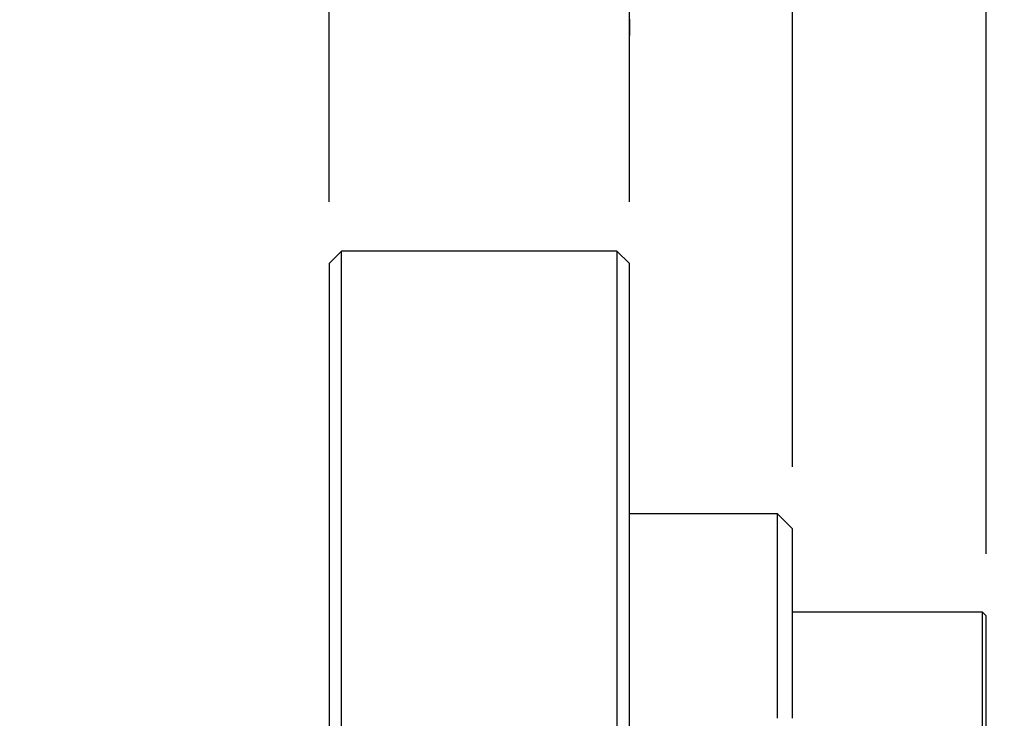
# Model space of a CAD drawing. Extents: x 0 to 283, y 0 to 196.
# Tile 10 of 31: x 115 to 147, y 130 to 152. Entities that reach past the tile are written whole.
import ezdxf

# ---------------------------------------------------------------- set-up
doc = ezdxf.new("R2010")
doc.units = 0
doc.layers.get('DEFPOINTS').update_dxf_attribs({"linetype": 'CONTINUOUS'})
doc.layers.add('DIM', color=7, linetype='CONTINUOUS')
doc.layers.add('VISIBLE', color=255, linetype='CONTINUOUS')
doc.styles.add('SANSSERIF', font='sanss___.ttf')
doc.dimstyles.new('ISO-25$0', dxfattribs={"dimtxt": 2.5, "dimasz": 2.5, "dimexe": 1.25, "dimexo": 1, "dimgap": 0.6, "dimtad": 1, "dimdec": 1, "dimzin": 9, "dimdsep": 46, "dimtxsty": 'SANSSERIF', "dimcen": 0.75, "dimadec": 1, "dimazin": 0, "dimtfac": 1, "dimtdec": 1, "dimtmove": 0, "dimatfit": 3, "dimfxl": 1, "dimarcsym": 0})

# ---------------------------------------------------------------- blocks, each defined once
blk = doc.blocks.new('*D21')
at = {"layer": 'DEFPOINTS', "color": 0, "transparency": 16777216}
for p in [(124.855, 173.982), (124.855, 144.313), (134.555, 144.313)]:
    blk.add_point(p, dxfattribs=at)
at = {"layer": 'DIM', "color": 0, "lineweight": -2, "transparency": 16777216}
for p, q in [((124.855, 146.313), (124.855, 176.482)), ((134.555, 146.313), (134.555, 176.482)), ((119.855, 173.982), (114.855, 173.982)), ((124.855, 173.982), (134.555, 173.982)), ((139.555, 173.982), (160.216, 173.982))]:
    blk.add_line(p, q, dxfattribs=at)
at = {"layer": 'DIM', "color": 0, "transparency": 16777216}
for points in [[(119.855, 174.815), (119.855, 173.149), (124.855, 173.982)], [(139.555, 174.815), (139.555, 173.149), (134.555, 173.982)]]:
    blk.add_solid(points, dxfattribs=at)
at = {"layer": 'DIM', "color": 0, "transparency": 16777216, "insert": (152.816, 177.757), "char_height": 5, "attachment_point": 5, "style": 'SANSSERIF'}
blk.add_mtext('19.4', dxfattribs=at)
blk = doc.blocks.new('*D22')
at = {"layer": 'DEFPOINTS', "color": 0, "transparency": 16777216}
for p in [(139.83, 164.082), (134.555, 144.313), (139.83, 135.738)]:
    blk.add_point(p, dxfattribs=at)
at = {"layer": 'DIM', "color": 0, "lineweight": -2, "transparency": 16777216}
for p, q in [((134.555, 146.313), (134.555, 166.582)), ((139.83, 137.738), (139.83, 166.582)), ((129.555, 164.082), (124.555, 164.082)), ((134.555, 164.082), (139.83, 164.082)), ((144.83, 164.082), (168.033, 164.082))]:
    blk.add_line(p, q, dxfattribs=at)
at = {"layer": 'DIM', "color": 0, "transparency": 16777216}
for points in [[(129.555, 164.915), (129.555, 163.248), (134.555, 164.082)], [(144.83, 164.915), (144.83, 163.248), (139.83, 164.082)]]:
    blk.add_solid(points, dxfattribs=at)
at = {"layer": 'DIM', "color": 0, "transparency": 16777216, "insert": (160.657, 167.86), "char_height": 5, "attachment_point": 5, "style": 'SANSSERIF'}
blk.add_mtext('10.6', dxfattribs=at)
blk = doc.blocks.new('*D20')
at = {"layer": 'DEFPOINTS', "color": 0, "transparency": 16777216}
for p in [(134.555, 154.213), (134.555, 154.181), (146.08, 132.926)]:
    blk.add_point(p, dxfattribs=at)
at = {"layer": 'DIM', "color": 0, "lineweight": -2, "transparency": 16777216}
for p, q in [((146.08, 134.926), (146.08, 156.681)), ((129.555, 154.181), (124.555, 154.181)), ((134.555, 154.181), (146.08, 154.181)), ((151.08, 154.181), (171.953, 154.181)), ((134.555, 152.213), (134.555, 151.681))]:
    blk.add_line(p, q, dxfattribs=at)
at = {"layer": 'DIM', "color": 0, "transparency": 16777216}
for points in [[(129.555, 155.015), (129.555, 153.348), (134.555, 154.181)], [(151.08, 155.015), (151.08, 153.348), (146.08, 154.181)]]:
    blk.add_solid(points, dxfattribs=at)
at = {"layer": 'DIM', "color": 0, "transparency": 16777216, "insert": (164.909, 157.96), "char_height": 5, "attachment_point": 5, "style": 'SANSSERIF'}
blk.add_mtext('23.1', dxfattribs=at)

msp = doc.modelspace()

# ---------------------------------------------------------------- linework, layer by layer
at = {"layer": 'VISIBLE'}
for p, q in [((124.8551, 144.3131), (125.2551, 144.7131)), ((125.2551, 140.5204), (125.2551, 144.7131)), ((134.1551, 144.7131), (125.2551, 144.7131)), ((134.1551, 144.7131), (134.1551, 140.5204)), ((134.5551, 144.3131), (134.1551, 144.7131)), ((124.8551, 144.3131), (124.8551, 140.1355)), ((134.5551, 140.1355), (134.5551, 144.3131)), ((125.2551, 136.0935), (125.2551, 140.5204)), ((134.1551, 140.5204), (134.1551, 136.0935)), ((124.8551, 140.1355), (124.8551, 136.0935)), ((134.5551, 136.0935), (134.5551, 140.1355)), ((134.5551, 136.2381), (139.3301, 136.2381)), ((139.8301, 135.7381), (139.3301, 136.2381)), ((139.3301, 136.2381), (139.3301, 134.9607)), ((124.8551, 136.0935), (124.8551, 124.5831)), ((125.2551, 97.1381), (125.2551, 136.0935)), ((134.1551, 136.0935), (134.1551, 97.1381)), ((134.5551, 97.1381), (134.5551, 136.0935)), ((139.8301, 134.6809), (139.8301, 135.7381)), ((139.3301, 134.9607), (139.3301, 129.6131)), ((139.8301, 129.6131), (139.8301, 134.6809)), ((139.8301, 133.0506), (145.9551, 133.0506)), ((145.9551, 133.0506), (145.9551, 125.1131)), ((146.0801, 132.9256), (145.9551, 133.0506)), ((146.0801, 125.1131), (146.0801, 132.9256))]:
    msp.add_line(p, q, dxfattribs=at)

# ---------------------------------------------------------------- dimensions: what is measured, and where the dimension line sits
at = {"layer": 'DIM'}
for base, p1, p2, picture, middle in [((124.8551, 173.982), (134.5551, 144.3131), (124.8551, 144.3131), '*D21', (152.816, 173.982)), ((139.8301024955, 164.0816107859), (134.5551024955, 144.3130781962), (139.8301024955, 135.7380781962), '*D22', (160.657217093, 164.0816107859)), ((134.5551024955, 154.1812406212), (146.0801024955, 132.9255781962), (134.5551024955, 154.2130781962), '*D20', (164.9089906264, 154.1812406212))]:
    dim = msp.add_linear_dim(base=base, p1=p1, p2=p2, dimstyle='ISO-25$0', override={"dimscale": 2, "dimlfac": 2}, dxfattribs=at)
    dim.commit()
    dim.dimension.update_dxf_attribs({"geometry": picture, "text_midpoint": middle, "dimtype": 160})

doc.saveas('drawing.dxf')
